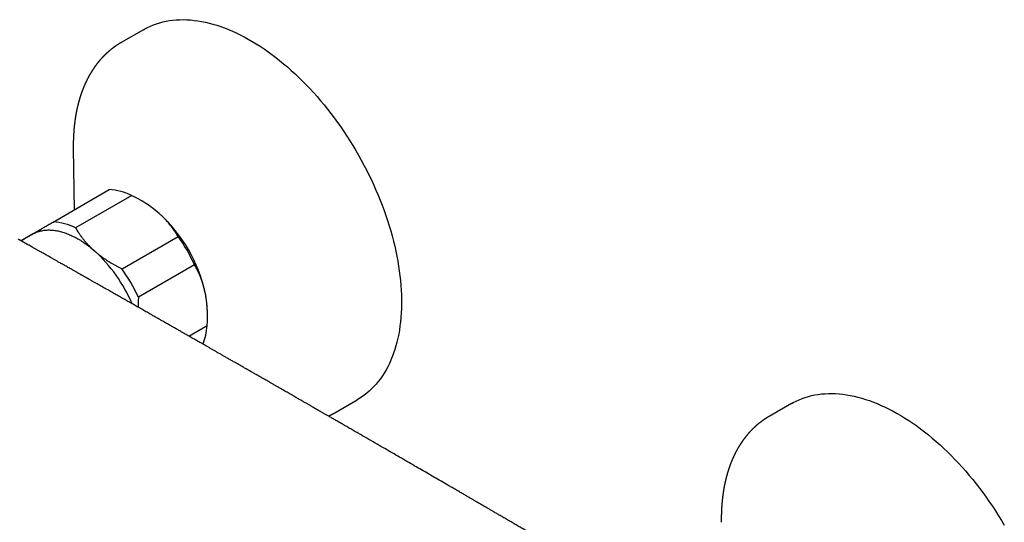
# Model space of a CAD drawing. Header units: millimetres. Extents: x 8 to 854, y 12 to 419.
# Tile 17 of 28: x 685 to 847, y 117 to 200. Entities that reach past the tile are written whole.
import ezdxf

# ---------------------------------------------------------------- set-up
doc = ezdxf.new("R2010")
doc.units = ezdxf.units.MM

msp = doc.modelspace()

# ---------------------------------------------------------------- linework, layer by layer
at = {"color": 7, "linetype": 'Continuous', "lineweight": 30}
for p, q in [((705.75, 198.12), (702.1, 196.01)), ((702.1, 196.01), (702.1, 196.01)), ((694.27, 178.67), (694.27, 178.66)), ((694.27, 178.66), (694.42, 168.61)), ((690.97, 166.62), (700.16, 171.93)), ((703.82, 170.97), (694.62, 165.66)), ((705.62, 169.98), (705.26, 170.19)), ((687.48, 164.57), (685.71, 163.55)), ((687.48, 164.57), (687.48, 164.57)), ((702.24, 158.94), (711.43, 164.25)), ((714.12, 159.62), (704.93, 154.31)), ((716.23, 151.17), (716.23, 151.61)), ((713.19, 147.92), (716.18, 149.65)), ((737.1, 135.39), (740.75, 137.5)), ((737.09, 135.39), (737.09, 135.39)), ((811.81, 136.89), (808.16, 134.78)), ((808.16, 134.77), (808.17, 134.78)), ((800.34, 117.43), (800.34, 117.43))]:
    msp.add_line(p, q, dxfattribs=at)
at = {"color": 7, "linetype": 'Continuous', "lineweight": 30, "flags": 128}
for points in [[(705.75, 198.12), (705.96, 198.24), (706.42, 198.48), (706.91, 198.7), (707.4, 198.91), (707.9, 199.09), (708.41, 199.25), (708.94, 199.39), (709.47, 199.5), (710.01, 199.6), (710.57, 199.67), (711.13, 199.72), (711.7, 199.75), (712.27, 199.76), (712.86, 199.74), (713.45, 199.71), (714.05, 199.65), (714.65, 199.57), (715.26, 199.47), (715.88, 199.34), (716.5, 199.2), (717.12, 199.03), (717.75, 198.84), (718.39, 198.63), (719.03, 198.4), (719.67, 198.15), (720.31, 197.88), (720.95, 197.59), (721.6, 197.27), (722.24, 196.94), (722.89, 196.59), (723.54, 196.21), (724.19, 195.82), (724.83, 195.41), (725.48, 194.98), (726.13, 194.53), (726.77, 194.06), (727.41, 193.58), (728.04, 193.07), (728.68, 192.55), (729.31, 192.02), (729.93, 191.46), (730.56, 190.89), (731.17, 190.3), (731.78, 189.7), (732.39, 189.09), (732.99, 188.46), (733.58, 187.81), (734.17, 187.15), (734.74, 186.48), (735.31, 185.79), (735.87, 185.1), (736.43, 184.39), (736.97, 183.67), (737.51, 182.93), (738.03, 182.19), (738.54, 181.44), (739.05, 180.68), (739.54, 179.91), (740.02, 179.13), (740.49, 178.35), (740.95, 177.55), (741.4, 176.75), (741.83, 175.95), (742.25, 175.14), (742.66, 174.32), (743.06, 173.5), (743.44, 172.67), (743.81, 171.84), (744.16, 171.01), (744.5, 170.18), (744.82, 169.35), (745.13, 168.51), (745.43, 167.67), (745.71, 166.84), (745.97, 166), (746.22, 165.17), (746.46, 164.33), (746.67, 163.5), (746.87, 162.68), (747.06, 161.85), (747.23, 161.03), (747.38, 160.22), (747.51, 159.41), (747.63, 158.6), (747.73, 157.81), (747.82, 157.02), (747.89, 156.23), (747.94, 155.46), (747.98, 154.69), (747.99, 153.93), (747.99, 153.18), (747.98, 152.44), (747.94, 151.72), (747.89, 151), (747.83, 150.29), (747.74, 149.6), (747.64, 148.92), (747.53, 148.25), (747.39, 147.6), (747.24, 146.95), (747.07, 146.33), (746.89, 145.72), (746.69, 145.12), (746.48, 144.54), (746.24, 143.97), (746, 143.42), (745.74, 142.89), (745.46, 142.38), (745.16, 141.88), (744.85, 141.4), (744.53, 140.94), (744.19, 140.49), (743.84, 140.07), (743.48, 139.66), (743.1, 139.28), (742.7, 138.91), (742.29, 138.56), (741.87, 138.24), (741.44, 137.93), (741, 137.64), (740.75, 137.5)], [(687.49, 164.59), (687.63, 164.67), (687.77, 164.74), (687.91, 164.81), (688.06, 164.87), (688.21, 164.94), (688.36, 164.99), (688.51, 165.04), (688.66, 165.09), (688.82, 165.13), (688.98, 165.17), (689.14, 165.2), (689.3, 165.23), (689.47, 165.26), (689.64, 165.28), (689.81, 165.29), (689.98, 165.3), (690.15, 165.31), (690.32, 165.31), (690.5, 165.3), (690.68, 165.29), (690.85, 165.28), (691.03, 165.26), (691.22, 165.24), (691.4, 165.22), (691.58, 165.18), (691.77, 165.15), (691.95, 165.11), (692.14, 165.06), (692.33, 165.01), (692.52, 164.96), (692.71, 164.9), (692.9, 164.84), (693.09, 164.77), (693.28, 164.7), (693.47, 164.62), (693.67, 164.54), (693.86, 164.46), (694.05, 164.37), (694.25, 164.27), (694.44, 164.18), (694.64, 164.07), (694.83, 163.97), (695.03, 163.86), (695.22, 163.74), (695.42, 163.62), (695.61, 163.5), (695.8, 163.37), (696, 163.24), (696.19, 163.11), (696.39, 162.97), (696.58, 162.83), (696.77, 162.68), (696.96, 162.53), (697.15, 162.38), (697.35, 162.22), (697.53, 162.06), (697.72, 161.89)], [(811.81, 136.89), (812.11, 137.06), (812.59, 137.3), (813.07, 137.52), (813.56, 137.71), (814.07, 137.89), (814.58, 138.05), (815.11, 138.18), (815.65, 138.29), (816.19, 138.38), (816.74, 138.45), (817.31, 138.5), (817.88, 138.52), (818.46, 138.53), (819.04, 138.51), (819.63, 138.47), (820.23, 138.4), (820.84, 138.32), (821.45, 138.21), (822.07, 138.09), (822.69, 137.94), (823.32, 137.77), (823.95, 137.57), (824.58, 137.36), (825.22, 137.12), (825.86, 136.87), (826.5, 136.59), (827.15, 136.3), (827.79, 135.98), (828.44, 135.64), (829.09, 135.28), (829.74, 134.91), (830.38, 134.51), (831.03, 134.09), (831.68, 133.66), (832.32, 133.21), (832.96, 132.74), (833.6, 132.25), (834.24, 131.74), (834.87, 131.22), (835.5, 130.67), (836.13, 130.12), (836.75, 129.54), (837.36, 128.95), (837.97, 128.35), (838.58, 127.73), (839.17, 127.1), (839.76, 126.45), (840.35, 125.79), (840.92, 125.11), (841.49, 124.42), (842.05, 123.72), (842.6, 123.01), (843.14, 122.29), (843.68, 121.56), (844.2, 120.81), (844.71, 120.06), (845.21, 119.3), (845.71, 118.52), (846.19, 117.74), (846.65, 116.96)]]:
    msp.add_lwpolyline(points, dxfattribs=at)
at = {"color": 7, "linetype": 'Continuous', "lineweight": 30}
for centre, radius, start, end in [((699.55, 162.2), 9.75, 64.0649, 86.4259), ((697.09, 155.41), 16.89, 48.2883, 59.6568), ((691.81, 149.76), 24.62, 12.3882, 47.8525), ((690.36, 156.89), 9.75, 64.0649, 86.4259), ((690.02, 160.26), 5.01, 120.3684, 124.065), ((689.05, 148.17), 27.55, 24.5425, 35.6981), ((681.16, 143.61), 24.67, 22.9681, 47.8242), ((679.86, 142.86), 27.55, 24.5425, 35.6981), ((699.36, 151.52), 16.86, 0.3187, 12.0522), ((705.85, 150.37), 10.35, 338.6923, 356.0243)]:
    msp.add_arc(centre, radius, start, end, dxfattribs=at)
for points, knots in [([(702.1, 196.01), (702.07, 196), (702.03, 195.97), (701.97, 195.93), (701.92, 195.9), (701.87, 195.88), (701.84, 195.86), (701.79, 195.83), (701.74, 195.8), (701.68, 195.76), (701.62, 195.72), (701.58, 195.69), (701.54, 195.67), (701.49, 195.64), (701.44, 195.61), (701.39, 195.57), (701.34, 195.54), (701.3, 195.51), (701.25, 195.48), (701.2, 195.44), (701.15, 195.41), (701.1, 195.37), (701.05, 195.34), (701, 195.31), (700.96, 195.27), (700.9, 195.23), (700.85, 195.19), (700.8, 195.15), (700.75, 195.12), (700.71, 195.09), (700.68, 195.06), (700.64, 195.03), (700.6, 195), (700.55, 194.96), (700.5, 194.93), (700.45, 194.89), (700.39, 194.84), (700.32, 194.78), (700.24, 194.71), (700.17, 194.65), (700.11, 194.61), (700.07, 194.57), (700.03, 194.54), (699.99, 194.5), (699.95, 194.46), (699.89, 194.41), (699.84, 194.36), (699.78, 194.31), (699.73, 194.27), (699.69, 194.23), (699.66, 194.2), (699.63, 194.18), (699.61, 194.15), (699.58, 194.12), (699.55, 194.09), (699.51, 194.06), (699.47, 194.02), (699.43, 193.99), (699.4, 193.95), (699.37, 193.92), (699.34, 193.89), (699.32, 193.87), (699.29, 193.84), (699.27, 193.82), (699.23, 193.78), (699.2, 193.75), (699.15, 193.7), (699.11, 193.66), (699.06, 193.61), (699.02, 193.56), (698.98, 193.52), (698.94, 193.48), (698.9, 193.44), (698.85, 193.38), (698.78, 193.3), (698.7, 193.21), (698.62, 193.12), (698.56, 193.04), (698.5, 192.97), (698.45, 192.92), (698.42, 192.87), (698.39, 192.84), (698.36, 192.8), (698.33, 192.76), (698.29, 192.72), (698.25, 192.67), (698.21, 192.62), (698.18, 192.58), (698.15, 192.54), (698.13, 192.51), (698.11, 192.49), (698.09, 192.46), (698.07, 192.43), (698.04, 192.4), (698.01, 192.36), (697.98, 192.31), (697.93, 192.25), (697.89, 192.19), (697.85, 192.14), (697.83, 192.11), (697.81, 192.09), (697.8, 192.06), (697.78, 192.04), (697.77, 192.02), (697.75, 191.99), (697.72, 191.95), (697.69, 191.91), (697.66, 191.86), (697.63, 191.82), (697.6, 191.78), (697.58, 191.75), (697.56, 191.72), (697.54, 191.69), (697.52, 191.66), (697.5, 191.63), (697.47, 191.58), (697.44, 191.53), (697.4, 191.48), (697.37, 191.44), (697.34, 191.39), (697.31, 191.34), (697.28, 191.29), (697.26, 191.26), (697.24, 191.22), (697.22, 191.18), (697.19, 191.14), (697.15, 191.08), (697.11, 191.02), (697.07, 190.95), (697.04, 190.89), (697.01, 190.84), (696.99, 190.8), (696.97, 190.77), (696.96, 190.75), (696.94, 190.72), (696.93, 190.7), (696.91, 190.66), (696.89, 190.63), (696.86, 190.58), (696.84, 190.54), (696.82, 190.5), (696.8, 190.46), (696.77, 190.42), (696.75, 190.37), (696.72, 190.32), (696.7, 190.28), (696.68, 190.25), (696.67, 190.22), (696.65, 190.18), (696.62, 190.14), (696.6, 190.09), (696.57, 190.04), (696.55, 189.99), (696.52, 189.93), (696.5, 189.89), (696.48, 189.84), (696.45, 189.8), (696.44, 189.76), (696.42, 189.73), (696.41, 189.7), (696.4, 189.68), (696.39, 189.67), (696.38, 189.65), (696.37, 189.63), (696.36, 189.6), (696.34, 189.56), (696.32, 189.52), (696.29, 189.46), (696.27, 189.4), (696.24, 189.35), (696.22, 189.3), (696.2, 189.26), (696.18, 189.21), (696.17, 189.18), (696.15, 189.15), (696.14, 189.13), (696.13, 189.1), (696.11, 189.07), (696.1, 189.03), (696.08, 188.98), (696.05, 188.92), (696.02, 188.84), (695.99, 188.77), (695.96, 188.7), (695.94, 188.66), (695.93, 188.62), (695.91, 188.59), (695.9, 188.56), (695.89, 188.52), (695.87, 188.48), (695.84, 188.41), (695.8, 188.31), (695.77, 188.22), (695.74, 188.15), (695.73, 188.1), (695.71, 188.07), (695.7, 188.04), (695.69, 188.01), (695.68, 187.98), (695.67, 187.95), (695.66, 187.91), (695.64, 187.86), (695.62, 187.82), (695.6, 187.76), (695.58, 187.69), (695.55, 187.61), (695.53, 187.54), (695.5, 187.47), (695.48, 187.41), (695.47, 187.36), (695.45, 187.32), (695.45, 187.3), (695.44, 187.28), (695.43, 187.26), (695.42, 187.23), (695.41, 187.18), (695.39, 187.13), (695.37, 187.05), (695.34, 186.97), (695.32, 186.89), (695.3, 186.81), (695.28, 186.76), (695.27, 186.72), (695.26, 186.69), (695.25, 186.67), (695.24, 186.64), (695.24, 186.62), (695.23, 186.59), (695.22, 186.56), (695.21, 186.51), (695.19, 186.46), (695.18, 186.41), (695.16, 186.36), (695.15, 186.31), (695.13, 186.24), (695.11, 186.16), (695.09, 186.07), (695.07, 185.99), (695.05, 185.93), (695.04, 185.87), (695.03, 185.83), (695.02, 185.81), (695.02, 185.79), (695.01, 185.78), (695.01, 185.76), (695, 185.73), (694.99, 185.7), (694.98, 185.65), (694.97, 185.61), (694.96, 185.55), (694.94, 185.48), (694.93, 185.41), (694.91, 185.34), (694.9, 185.27), (694.88, 185.19), (694.86, 185.11), (694.84, 185.02), (694.82, 184.92), (694.8, 184.82), (694.78, 184.71), (694.75, 184.59), (694.73, 184.46), (694.71, 184.36), (694.69, 184.27), (694.68, 184.2), (694.67, 184.15), (694.66, 184.1), (694.65, 184.04), (694.64, 183.97), (694.62, 183.84), (694.59, 183.65), (694.56, 183.46), (694.54, 183.34), (694.54, 183.28), (694.53, 183.23), (694.52, 183.18), (694.52, 183.15), (694.51, 183.11), (694.51, 183.06), (694.5, 183), (694.49, 182.92), (694.48, 182.83), (694.47, 182.74), (694.46, 182.66), (694.45, 182.59), (694.44, 182.51), (694.43, 182.43), (694.42, 182.36), (694.42, 182.3), (694.41, 182.26), (694.41, 182.23), (694.41, 182.2), (694.41, 182.17), (694.4, 182.12), (694.4, 182.07), (694.39, 182), (694.38, 181.92), (694.37, 181.83), (694.36, 181.72), (694.35, 181.59), (694.35, 181.49), (694.34, 181.39), (694.33, 181.31), (694.33, 181.24), (694.33, 181.18), (694.32, 181.13), (694.32, 181.08), (694.32, 181.04), (694.31, 180.99), (694.31, 180.93), (694.31, 180.86), (694.3, 180.78), (694.3, 180.69), (694.29, 180.58), (694.29, 180.45), (694.28, 180.32), (694.28, 180.17), (694.27, 180.02), (694.27, 179.85), (694.27, 179.7), (694.26, 179.54), (694.26, 179.4), (694.26, 179.27), (694.26, 179.14), (694.26, 179.01), (694.26, 178.88), (694.26, 178.77), (694.27, 178.7), (694.27, 178.66)], [0, 0, 0, 0, 0.004476, 0.008325, 0.011546, 0.014149, 0.016567, 0.019056, 0.023114, 0.027233, 0.031026, 0.033686, 0.036256, 0.039176, 0.042488, 0.045972, 0.049161, 0.052038, 0.055545, 0.058742, 0.061977, 0.06525, 0.06856, 0.071834, 0.075133, 0.078714, 0.082748, 0.086287, 0.089307, 0.091809, 0.094329, 0.097064, 0.099946, 0.103362, 0.106793, 0.110242, 0.113903, 0.119314, 0.125263, 0.13138, 0.134842, 0.137918, 0.140607, 0.143061, 0.1466, 0.150594, 0.154962, 0.159225, 0.163307, 0.165877, 0.168229, 0.170296, 0.172105, 0.174196, 0.17677, 0.179731, 0.182642, 0.185451, 0.188159, 0.190619, 0.192632, 0.194442, 0.196277, 0.198468, 0.201015, 0.203961, 0.207208, 0.210751, 0.214588, 0.218296, 0.221497, 0.224499, 0.227454, 0.230369, 0.237222, 0.244183, 0.251477, 0.256463, 0.261491, 0.266019, 0.267989, 0.270257, 0.272968, 0.276013, 0.278882, 0.28271, 0.286009, 0.288816, 0.291288, 0.293445, 0.295296, 0.296761, 0.29869, 0.301082, 0.303683, 0.306256, 0.311226, 0.316087, 0.318382, 0.320413, 0.32218, 0.323684, 0.324935, 0.326327, 0.328059, 0.330695, 0.333619, 0.336644, 0.33977, 0.342273, 0.344475, 0.346268, 0.347652, 0.349484, 0.351801, 0.354605, 0.357864, 0.361299, 0.364246, 0.367269, 0.370368, 0.373357, 0.375705, 0.377379, 0.379808, 0.382835, 0.386459, 0.390252, 0.394524, 0.399272, 0.401671, 0.403862, 0.405669, 0.407092, 0.408138, 0.409909, 0.411937, 0.41422, 0.416783, 0.419815, 0.42197, 0.424326, 0.426882, 0.429638, 0.432543, 0.435044, 0.436996, 0.438397, 0.440688, 0.443351, 0.446402, 0.449005, 0.452107, 0.455707, 0.458062, 0.46059, 0.463214, 0.465469, 0.467312, 0.468691, 0.469671, 0.470663, 0.471737, 0.472895, 0.474135, 0.476506, 0.479211, 0.482394, 0.486059, 0.48861, 0.491351, 0.494179, 0.496554, 0.498398, 0.499937, 0.501294, 0.502867, 0.504656, 0.50666, 0.508879, 0.512716, 0.516956, 0.521598, 0.524883, 0.527636, 0.52965, 0.531071, 0.532716, 0.53471, 0.537052, 0.539744, 0.546175, 0.552504, 0.554962, 0.557331, 0.55934, 0.560966, 0.56225, 0.563656, 0.5654, 0.567482, 0.569903, 0.572639, 0.575408, 0.579423, 0.583323, 0.587108, 0.590779, 0.594243, 0.597193, 0.598534, 0.599725, 0.600765, 0.601761, 0.603126, 0.605538, 0.60864, 0.611829, 0.61677, 0.621088, 0.624783, 0.628069, 0.629477, 0.630844, 0.63217, 0.633454, 0.634697, 0.635984, 0.63765, 0.639861, 0.642508, 0.645192, 0.647775, 0.650257, 0.652638, 0.657851, 0.662503, 0.666182, 0.669398, 0.672147, 0.674431, 0.675302, 0.676081, 0.676766, 0.677604, 0.678892, 0.680595, 0.682734, 0.685186, 0.687549, 0.691463, 0.694985, 0.698116, 0.700855, 0.705377, 0.709611, 0.713654, 0.718177, 0.723267, 0.728717, 0.734586, 0.740458, 0.74617, 0.749797, 0.752913, 0.755439, 0.757668, 0.760395, 0.763665, 0.767479, 0.778787, 0.790292, 0.793457, 0.796229, 0.798604, 0.800583, 0.802166, 0.803723, 0.805613, 0.808752, 0.812518, 0.816679, 0.821041, 0.824341, 0.827748, 0.831262, 0.834869, 0.838137, 0.840859, 0.843037, 0.844106, 0.84514, 0.846615, 0.848559, 0.850972, 0.854525, 0.857936, 0.861186, 0.86729, 0.872735, 0.877521, 0.881681, 0.885341, 0.888516, 0.891093, 0.893228, 0.895136, 0.897074, 0.89917, 0.901749, 0.904828, 0.908407, 0.912692, 0.917526, 0.922908, 0.928838, 0.935317, 0.942344, 0.949676, 0.956638, 0.96319, 0.969333, 0.975066, 0.98039, 0.986141, 0.991325, 0.995944, 1, 1, 1, 1]), ([(708.33, 168.02), (708.28, 168.06), (708.14, 168.18), (707.93, 168.36), (707.66, 168.58), (707.38, 168.8), (707.1, 169), (706.85, 169.19), (706.62, 169.34), (706.39, 169.5), (706.12, 169.67), (705.82, 169.86), (705.46, 170.08), (705.08, 170.3), (704.67, 170.53), (704.25, 170.75), (703.96, 170.89), (703.82, 170.97)], [0, 0, 0, 0, 0.040818, 0.10213, 0.163443, 0.235198, 0.306953, 0.358432, 0.409911, 0.461132, 0.512354, 0.58474, 0.657127, 0.742124, 0.827121, 0.91356, 1, 1, 1, 1]), ([(711.43, 164.25), (711.37, 164.36), (711.24, 164.57), (711.04, 164.88), (710.83, 165.2), (710.61, 165.51), (710.38, 165.82), (710.15, 166.12), (709.9, 166.42), (709.64, 166.72), (709.36, 167.02), (709.07, 167.32), (708.77, 167.62), (708.52, 167.85), (708.37, 167.98), (708.33, 168.02)], [0, 0, 0, 0, 0.079536, 0.159093, 0.238646, 0.318178, 0.39818, 0.47818, 0.55735, 0.63652, 0.719515, 0.80255, 0.885583, 0.968575, 1, 1, 1, 1]), ([(687.49, 164.59), (687.52, 164.61), (687.63, 164.67), (687.82, 164.78), (688.06, 164.92), (688.31, 165.07), (688.57, 165.22), (688.84, 165.38), (689.12, 165.54), (689.4, 165.71), (689.69, 165.88), (690, 166.05), (690.31, 166.24), (690.64, 166.43), (690.86, 166.56), (690.97, 166.62)], [0, 0, 0, 0, 0.034083, 0.113223, 0.192397, 0.271573, 0.350714, 0.430546, 0.510378, 0.588808, 0.667237, 0.750413, 0.833614, 0.916819, 1, 1, 1, 1]), ([(686.08, 163.76), (686.08, 163.76), (686.14, 163.79), (686.25, 163.86), (686.42, 163.96), (686.61, 164.07), (686.81, 164.19), (687.02, 164.32), (687.25, 164.45), (687.41, 164.54), (687.49, 164.59)], [0, 0, 0, 0, 0.013037, 0.151267, 0.287961, 0.424654, 0.568456, 0.712331, 0.856203, 1, 1, 1, 1]), ([(688.92, 165.14), (688.9, 165.14), (688.83, 165.12), (688.71, 165.09), (688.56, 165.04), (688.41, 164.99), (688.26, 164.94), (688.12, 164.88), (687.97, 164.82), (687.83, 164.76), (687.69, 164.69), (687.58, 164.62), (687.51, 164.58), (687.48, 164.57)], [0, 0, 0, 0, 0.036491, 0.137994, 0.239363, 0.340606, 0.441735, 0.542761, 0.643698, 0.744561, 0.845365, 0.946127, 1, 1, 1, 1]), ([(694.62, 165.66), (694.69, 165.55), (694.82, 165.33), (695.04, 164.99), (695.27, 164.64), (695.49, 164.34), (695.68, 164.08), (695.84, 163.87), (696.02, 163.65), (696.2, 163.43), (696.38, 163.23), (696.58, 163.01), (696.81, 162.76), (697.06, 162.51), (697.31, 162.27), (697.53, 162.07), (697.67, 161.94), (697.72, 161.89)], [0, 0, 0, 0, 0.0819651, 0.1639294, 0.2564128, 0.348895, 0.4004076, 0.4519202, 0.5133628, 0.5748052, 0.62683, 0.6788547, 0.7534085, 0.827962, 0.8924509, 0.9569398, 1, 1, 1, 1]), ([(779.22, 109.73), (779.15, 109.77), (778.89, 109.92), (778.46, 110.17), (777.92, 110.49), (777.4, 110.79), (776.89, 111.09), (776.39, 111.38), (775.89, 111.67), (775.41, 111.96), (774.93, 112.24), (774.45, 112.52), (773.98, 112.79), (773.52, 113.06), (773.07, 113.33), (772.6, 113.6), (772.12, 113.88), (771.63, 114.17), (771.11, 114.47), (770.57, 114.79), (769.99, 115.12), (769.41, 115.46), (768.81, 115.81), (768.2, 116.17), (767.57, 116.53), (767.04, 116.84), (766.61, 117.1), (766.27, 117.29), (765.93, 117.49), (765.59, 117.69), (765.24, 117.89), (764.91, 118.09), (764.59, 118.27), (764.29, 118.45), (764, 118.61), (763.73, 118.77), (763.46, 118.93), (763.2, 119.08), (762.95, 119.23), (762.71, 119.37), (762.49, 119.5), (762.28, 119.62), (762.09, 119.73), (761.91, 119.84), (761.75, 119.93), (761.6, 120.01), (761.47, 120.09), (761.34, 120.17), (761.23, 120.23), (761.13, 120.29), (761.05, 120.34), (760.97, 120.38), (760.91, 120.42), (760.84, 120.45), (760.78, 120.49), (760.7, 120.54), (760.62, 120.59), (760.51, 120.65), (760.4, 120.72), (760.27, 120.79), (760.12, 120.87), (759.97, 120.96), (759.81, 121.06), (759.63, 121.16), (759.43, 121.28), (759.21, 121.41), (758.97, 121.54), (758.73, 121.69), (758.47, 121.84), (758.19, 122), (757.91, 122.16), (757.61, 122.34), (757.29, 122.52), (756.99, 122.7), (756.7, 122.87), (756.42, 123.03), (756.15, 123.19), (755.87, 123.35), (755.3, 123.68), (754.45, 124.17), (753.3, 124.84), (752.13, 125.52), (750.96, 126.2), (749.78, 126.88), (748.58, 127.58), (747.37, 128.28), (746.15, 128.98), (744.92, 129.7), (743.63, 130.44), (742.29, 131.21), (741.25, 131.82), (740.54, 132.22), (740.19, 132.43), (739.84, 132.63), (739.5, 132.82), (739.18, 133.01), (738.85, 133.2), (738.51, 133.39), (738.18, 133.59), (737.86, 133.77), (737.55, 133.95), (737.25, 134.12), (736.97, 134.29), (736.7, 134.44), (736.45, 134.58), (736.21, 134.72), (735.98, 134.86), (735.76, 134.98), (735.55, 135.1), (735.35, 135.22), (735.16, 135.33), (734.98, 135.43), (734.81, 135.53), (734.66, 135.62), (734.51, 135.7), (734.37, 135.78), (734.25, 135.85), (734.13, 135.92), (734.02, 135.98), (733.92, 136.04), (733.81, 136.1), (733.7, 136.17), (733.57, 136.24), (733.44, 136.32), (733.29, 136.41), (733.13, 136.5), (732.95, 136.6), (732.77, 136.71), (732.57, 136.82), (732.35, 136.94), (732.13, 137.07), (731.89, 137.21), (731.65, 137.35), (731.39, 137.5), (731.11, 137.65), (730.83, 137.82), (730.53, 137.99), (730.23, 138.16), (729.91, 138.35), (729.59, 138.53), (729.25, 138.73), (728.9, 138.93), (728.54, 139.14), (728.17, 139.35), (727.78, 139.57), (727.38, 139.8), (726.96, 140.04), (726.52, 140.29), (726.03, 140.58), (725.49, 140.88), (724.91, 141.22), (724.34, 141.54), (723.78, 141.86), (723.24, 142.18), (722.7, 142.48), (722.18, 142.78), (721.67, 143.07), (721.16, 143.37), (720.64, 143.66), (720.13, 143.96), (719.62, 144.25), (719.12, 144.53), (718.64, 144.81), (718.18, 145.08), (717.73, 145.33), (717.31, 145.57), (716.89, 145.81), (716.49, 146.04), (716.09, 146.27), (715.71, 146.49), (715.34, 146.7), (714.97, 146.91), (714.61, 147.11), (714.15, 147.38), (713.58, 147.7), (712.93, 148.08), (712.3, 148.43), (711.71, 148.77), (711.12, 149.11), (710.55, 149.43), (710.07, 149.71), (709.68, 149.93), (709.38, 150.1), (709.08, 150.27), (708.8, 150.43), (708.54, 150.58), (708.29, 150.72), (708.03, 150.87), (707.75, 151.03), (707.46, 151.19), (707.15, 151.37), (706.83, 151.55), (706.5, 151.74), (706.16, 151.93), (705.82, 152.13), (705.46, 152.33), (705.09, 152.54), (704.62, 152.81), (704.05, 153.14), (703.37, 153.52), (702.68, 153.92), (701.98, 154.31), (701.27, 154.72), (700.55, 155.13), (699.83, 155.54), (699.25, 155.87), (698.83, 156.11), (698.57, 156.25), (698.32, 156.4), (698.08, 156.53), (697.85, 156.66), (697.64, 156.78), (697.44, 156.89), (697.26, 157), (697.09, 157.09), (696.95, 157.18), (696.81, 157.25), (696.69, 157.32), (696.58, 157.38), (696.48, 157.44), (696.4, 157.49), (696.32, 157.53), (696.27, 157.56), (696.22, 157.59), (696.18, 157.61), (696.14, 157.63), (696.09, 157.66), (696.03, 157.69), (695.96, 157.74), (695.87, 157.79), (695.77, 157.85), (695.65, 157.91), (695.52, 157.99), (695.38, 158.07), (695.23, 158.15), (695.06, 158.24), (694.89, 158.34), (694.71, 158.44), (694.52, 158.55), (694.28, 158.69), (694.01, 158.84), (693.7, 159.02), (693.4, 159.19), (693.1, 159.36), (692.81, 159.52), (692.52, 159.69), (692.24, 159.85), (691.92, 160.03), (691.55, 160.24), (691.14, 160.47), (690.75, 160.69), (690.39, 160.9), (690.07, 161.08), (689.77, 161.25), (689.48, 161.41), (689.19, 161.57), (688.87, 161.76), (688.51, 161.96), (688.12, 162.19), (687.73, 162.4), (687.37, 162.61), (687.09, 162.77), (686.88, 162.88), (686.74, 162.96), (686.61, 163.04), (686.47, 163.12), (686.34, 163.19), (686.21, 163.27), (686.09, 163.33), (685.98, 163.4), (685.88, 163.45), (685.8, 163.5), (685.73, 163.53), (685.68, 163.57), (685.63, 163.59), (685.58, 163.62), (685.52, 163.65), (685.45, 163.7), (685.36, 163.75), (685.3, 163.78), (685.27, 163.8)], [0, 0, 0, 0, 0.002382, 0.008134, 0.013812, 0.019417, 0.024804, 0.030122, 0.035369, 0.040547, 0.045654, 0.050691, 0.055736, 0.06048, 0.065341, 0.070319, 0.075413, 0.080624, 0.085952, 0.091897, 0.097981, 0.104204, 0.110566, 0.117067, 0.123706, 0.130485, 0.134018, 0.137588, 0.141195, 0.144838, 0.148518, 0.152176, 0.155494, 0.158681, 0.161737, 0.164663, 0.167458, 0.17028, 0.172956, 0.175484, 0.177866, 0.1801, 0.182188, 0.184022, 0.185726, 0.187298, 0.188741, 0.190053, 0.191234, 0.192285, 0.193205, 0.193994, 0.194653, 0.195268, 0.195968, 0.196755, 0.197628, 0.198768, 0.200028, 0.201408, 0.202907, 0.204527, 0.206266, 0.208126, 0.21031, 0.212639, 0.215113, 0.217733, 0.220497, 0.223407, 0.226462, 0.229662, 0.233007, 0.236497, 0.239342, 0.242268, 0.245215, 0.24817, 0.251132, 0.263232, 0.275458, 0.287809, 0.300286, 0.312887, 0.325614, 0.338466, 0.351444, 0.364546, 0.377774, 0.39247, 0.407317, 0.41119, 0.414967, 0.418647, 0.422228, 0.425713, 0.429099, 0.432775, 0.436329, 0.43976, 0.443069, 0.446255, 0.449319, 0.452096, 0.454765, 0.457325, 0.459776, 0.462118, 0.464352, 0.466476, 0.468493, 0.4704, 0.472199, 0.47386, 0.475416, 0.476867, 0.478213, 0.479476, 0.48063, 0.481678, 0.482772, 0.483994, 0.48532, 0.48677, 0.488345, 0.490044, 0.491907, 0.493899, 0.49602, 0.498271, 0.500652, 0.503162, 0.505802, 0.508565, 0.511457, 0.514479, 0.517629, 0.520908, 0.524255, 0.527725, 0.531321, 0.53504, 0.538884, 0.542853, 0.546946, 0.551163, 0.555715, 0.560398, 0.565077, 0.571364, 0.577543, 0.583614, 0.589576, 0.59543, 0.601075, 0.606615, 0.612051, 0.617382, 0.623022, 0.628541, 0.633938, 0.639213, 0.644366, 0.649398, 0.654031, 0.658555, 0.662971, 0.66728, 0.67148, 0.675571, 0.679555, 0.683431, 0.687223, 0.690984, 0.698283, 0.705467, 0.711896, 0.718228, 0.724465, 0.730594, 0.736588, 0.739827, 0.743024, 0.746181, 0.749319, 0.751885, 0.75456, 0.757345, 0.760239, 0.763395, 0.766672, 0.77007, 0.773588, 0.777228, 0.780919, 0.784728, 0.788641, 0.792597, 0.79974, 0.806986, 0.814335, 0.821787, 0.829341, 0.836997, 0.844757, 0.852619, 0.855411, 0.858214, 0.860934, 0.863505, 0.865928, 0.868163, 0.870254, 0.872202, 0.874007, 0.87555, 0.876971, 0.878268, 0.879443, 0.880495, 0.881424, 0.882231, 0.882778, 0.88325, 0.883647, 0.884066, 0.884586, 0.885208, 0.885932, 0.886904, 0.888014, 0.889262, 0.890648, 0.892172, 0.893834, 0.895528, 0.897344, 0.899283, 0.901344, 0.903528, 0.906821, 0.910114, 0.913347, 0.916521, 0.919634, 0.922687, 0.92568, 0.928614, 0.933102, 0.937441, 0.941633, 0.945677, 0.948899, 0.952022, 0.955064, 0.958137, 0.961254, 0.965405, 0.969632, 0.973937, 0.977612, 0.981342, 0.982822, 0.984311, 0.985769, 0.98714, 0.98866, 0.990057, 0.991331, 0.992483, 0.993511, 0.994417, 0.995094, 0.995682, 0.996179, 0.996665, 0.997224, 0.998069, 0.999041, 1, 1, 1, 1]), ([(697.72, 161.89), (697.76, 161.86), (697.91, 161.73), (698.16, 161.52), (698.49, 161.26), (698.82, 161), (699.17, 160.75), (699.52, 160.51), (699.88, 160.27), (700.24, 160.04), (700.62, 159.81), (701.01, 159.59), (701.41, 159.37), (701.82, 159.15), (702.1, 159.01), (702.24, 158.94)], [0, 0, 0, 0, 0.031425, 0.110773, 0.190157, 0.269542, 0.348893, 0.42894, 0.508988, 0.58762, 0.666253, 0.749675, 0.833122, 0.916573, 1, 1, 1, 1]), ([(715.86, 155.04), (715.85, 155.1), (715.8, 155.29), (715.73, 155.61), (715.63, 156), (715.52, 156.39), (715.4, 156.77), (715.27, 157.14), (715.13, 157.5), (714.99, 157.86), (714.83, 158.22), (714.67, 158.58), (714.49, 158.93), (714.31, 159.28), (714.18, 159.5), (714.12, 159.62)], [0, 0, 0, 0, 0.034083, 0.113223, 0.192397, 0.271573, 0.350714, 0.429829, 0.508972, 0.588119, 0.667237, 0.750413, 0.833614, 0.916819, 1, 1, 1, 1]), ([(716.18, 149.65), (716.19, 149.8), (716.21, 150.11), (716.22, 150.56), (716.23, 151.01), (716.23, 151.47), (716.22, 151.92), (716.2, 152.37), (716.17, 152.81), (716.13, 153.26), (716.08, 153.71), (716.02, 154.16), (715.94, 154.6), (715.89, 154.89), (715.86, 155.04)], [0, 0, 0, 0, 0.081944, 0.163886, 0.246136, 0.328397, 0.410644, 0.492722, 0.5748, 0.659154, 0.743526, 0.827877, 0.913938, 1, 1, 1, 1]), ([(704.93, 154.31), (704.92, 154.16), (704.9, 153.85), (704.89, 153.4), (704.88, 153), (704.88, 152.76), (704.88, 152.66)], [0, 0, 0, 0, 0.275791, 0.5515797, 0.8283999, 1, 1, 1, 1]), ([(736.02, 134.83), (736.03, 134.84), (736.06, 134.85), (736.11, 134.87), (736.15, 134.89), (736.19, 134.91), (736.24, 134.94), (736.3, 134.96), (736.37, 135), (736.45, 135.04), (736.51, 135.07), (736.57, 135.1), (736.62, 135.13), (736.66, 135.15), (736.7, 135.17), (736.74, 135.19), (736.8, 135.22), (736.86, 135.25), (736.93, 135.29), (737.01, 135.34), (737.06, 135.37), (737.09, 135.39)], [0, 0, 0, 0, 0.035335, 0.08259, 0.12446, 0.160745, 0.192796, 0.250623, 0.318972, 0.393076, 0.461941, 0.511227, 0.553077, 0.587206, 0.62007, 0.665587, 0.718064, 0.77756, 0.84434, 0.918477, 1, 1, 1, 1]), ([(808.16, 134.78), (808.13, 134.76), (808.07, 134.73), (807.99, 134.68), (807.92, 134.63), (807.86, 134.6), (807.81, 134.57), (807.77, 134.55), (807.74, 134.53), (807.71, 134.51), (807.67, 134.48), (807.63, 134.46), (807.59, 134.43), (807.54, 134.4), (807.49, 134.37), (807.45, 134.34), (807.4, 134.3), (807.35, 134.27), (807.3, 134.24), (807.25, 134.2), (807.2, 134.16), (807.14, 134.12), (807.09, 134.09), (807.04, 134.05), (807, 134.02), (806.96, 134), (806.92, 133.97), (806.88, 133.94), (806.83, 133.9), (806.78, 133.86), (806.72, 133.82), (806.67, 133.77), (806.6, 133.72), (806.54, 133.68), (806.49, 133.63), (806.43, 133.59), (806.37, 133.54), (806.3, 133.48), (806.23, 133.42), (806.15, 133.35), (806.09, 133.3), (806.03, 133.24), (805.97, 133.2), (805.92, 133.15), (805.86, 133.1), (805.82, 133.06), (805.78, 133.02), (805.75, 132.99), (805.72, 132.97), (805.7, 132.94), (805.67, 132.91), (805.63, 132.88), (805.59, 132.84), (805.54, 132.79), (805.49, 132.74), (805.44, 132.7), (805.39, 132.65), (805.35, 132.61), (805.31, 132.56), (805.25, 132.5), (805.17, 132.42), (805.08, 132.33), (805, 132.24), (804.94, 132.17), (804.89, 132.11), (804.86, 132.08), (804.82, 132.04), (804.79, 132), (804.75, 131.96), (804.71, 131.92), (804.67, 131.87), (804.63, 131.82), (804.59, 131.77), (804.55, 131.72), (804.52, 131.68), (804.49, 131.65), (804.47, 131.63), (804.46, 131.61), (804.44, 131.58), (804.41, 131.55), (804.38, 131.52), (804.34, 131.47), (804.31, 131.43), (804.28, 131.39), (804.25, 131.35), (804.23, 131.32), (804.21, 131.29), (804.18, 131.27), (804.16, 131.23), (804.13, 131.19), (804.1, 131.15), (804.06, 131.1), (804.02, 131.05), (803.99, 131.01), (803.96, 130.96), (803.93, 130.92), (803.9, 130.89), (803.88, 130.86), (803.87, 130.84), (803.85, 130.81), (803.83, 130.78), (803.8, 130.75), (803.78, 130.71), (803.75, 130.67), (803.72, 130.63), (803.69, 130.58), (803.66, 130.54), (803.63, 130.49), (803.6, 130.45), (803.56, 130.4), (803.53, 130.34), (803.49, 130.28), (803.44, 130.21), (803.4, 130.14), (803.36, 130.08), (803.32, 130.02), (803.29, 129.97), (803.26, 129.92), (803.24, 129.88), (803.21, 129.84), (803.17, 129.77), (803.13, 129.7), (803.08, 129.62), (803.03, 129.54), (802.99, 129.46), (802.95, 129.38), (802.9, 129.3), (802.85, 129.21), (802.8, 129.12), (802.76, 129.03), (802.71, 128.95), (802.67, 128.86), (802.62, 128.77), (802.58, 128.68), (802.54, 128.6), (802.5, 128.53), (802.46, 128.45), (802.43, 128.38), (802.39, 128.3), (802.35, 128.21), (802.3, 128.11), (802.26, 128.01), (802.22, 127.93), (802.18, 127.84), (802.15, 127.76), (802.11, 127.67), (802.07, 127.57), (802.03, 127.49), (802, 127.41), (801.98, 127.36), (801.96, 127.31), (801.94, 127.26), (801.92, 127.21), (801.9, 127.14), (801.86, 127.05), (801.82, 126.96), (801.8, 126.88), (801.78, 126.83), (801.76, 126.79), (801.75, 126.75), (801.74, 126.72), (801.73, 126.7), (801.72, 126.67), (801.71, 126.65), (801.7, 126.62), (801.69, 126.59), (801.67, 126.54), (801.65, 126.47), (801.62, 126.39), (801.6, 126.32), (801.58, 126.26), (801.56, 126.21), (801.54, 126.17), (801.53, 126.13), (801.52, 126.1), (801.51, 126.07), (801.5, 126.04), (801.49, 126), (801.48, 125.96), (801.46, 125.91), (801.44, 125.84), (801.42, 125.77), (801.39, 125.68), (801.36, 125.59), (801.34, 125.52), (801.32, 125.46), (801.31, 125.42), (801.3, 125.38), (801.29, 125.35), (801.29, 125.33), (801.28, 125.3), (801.27, 125.26), (801.26, 125.22), (801.24, 125.17), (801.22, 125.1), (801.2, 125.01), (801.18, 124.92), (801.15, 124.85), (801.14, 124.78), (801.12, 124.71), (801.11, 124.65), (801.09, 124.59), (801.07, 124.51), (801.05, 124.43), (801.03, 124.34), (801.01, 124.24), (800.99, 124.15), (800.97, 124.07), (800.95, 124), (800.94, 123.94), (800.93, 123.89), (800.92, 123.85), (800.91, 123.82), (800.91, 123.79), (800.9, 123.76), (800.89, 123.72), (800.88, 123.67), (800.87, 123.61), (800.85, 123.52), (800.82, 123.39), (800.79, 123.23), (800.77, 123.09), (800.75, 122.98), (800.73, 122.89), (800.72, 122.8), (800.71, 122.72), (800.69, 122.65), (800.68, 122.6), (800.68, 122.55), (800.67, 122.5), (800.66, 122.44), (800.65, 122.38), (800.64, 122.32), (800.63, 122.24), (800.62, 122.18), (800.61, 122.13), (800.61, 122.09), (800.61, 122.07), (800.6, 122.05), (800.6, 122.03), (800.6, 122.01), (800.59, 121.97), (800.59, 121.92), (800.58, 121.86), (800.57, 121.79), (800.56, 121.7), (800.54, 121.6), (800.53, 121.48), (800.51, 121.35), (800.5, 121.22), (800.49, 121.13), (800.48, 121.07), (800.48, 121.01), (800.47, 120.96), (800.47, 120.93), (800.47, 120.89), (800.46, 120.86), (800.46, 120.82), (800.45, 120.76), (800.45, 120.7), (800.44, 120.59), (800.43, 120.43), (800.41, 120.27), (800.4, 120.15), (800.4, 120.08), (800.4, 120.02), (800.39, 119.96), (800.39, 119.92), (800.39, 119.89), (800.39, 119.86), (800.38, 119.83), (800.38, 119.79), (800.38, 119.74), (800.37, 119.67), (800.37, 119.58), (800.37, 119.48), (800.36, 119.36), (800.35, 119.22), (800.35, 119.07), (800.34, 118.9), (800.34, 118.73), (800.33, 118.58), (800.33, 118.44), (800.33, 118.3), (800.33, 118.17), (800.33, 118.05), (800.33, 117.94), (800.33, 117.84), (800.33, 117.74), (800.33, 117.65), (800.33, 117.57), (800.33, 117.5), (800.33, 117.45), (800.33, 117.43)], [0, 0, 0, 0, 0.005744, 0.010976, 0.015697, 0.019901, 0.022771, 0.025237, 0.027299, 0.0292, 0.03154, 0.034307, 0.037337, 0.040391, 0.043467, 0.046554, 0.049538, 0.05285, 0.05599, 0.059363, 0.063193, 0.067244, 0.07091, 0.073987, 0.076696, 0.079229, 0.081782, 0.084356, 0.088045, 0.091769, 0.095521, 0.099537, 0.104141, 0.108731, 0.112344, 0.115718, 0.120483, 0.125544, 0.130826, 0.13632, 0.142013, 0.145541, 0.149458, 0.153796, 0.157925, 0.161436, 0.164331, 0.166607, 0.168522, 0.170283, 0.172477, 0.17514, 0.178646, 0.182374, 0.186196, 0.190109, 0.193725, 0.196867, 0.200153, 0.203732, 0.211202, 0.218224, 0.224923, 0.231478, 0.234079, 0.236703, 0.239363, 0.242061, 0.245015, 0.248411, 0.251988, 0.255282, 0.25911, 0.262452, 0.265355, 0.267843, 0.269195, 0.270421, 0.27203, 0.274176, 0.276846, 0.280272, 0.283383, 0.28618, 0.288628, 0.290659, 0.292287, 0.294085, 0.296349, 0.299081, 0.302252, 0.305512, 0.30875, 0.311967, 0.315161, 0.317914, 0.320103, 0.321712, 0.323217, 0.324983, 0.32701, 0.329189, 0.331592, 0.334163, 0.336895, 0.33979, 0.342846, 0.345782, 0.34831, 0.351805, 0.355544, 0.359564, 0.363715, 0.367947, 0.372253, 0.376204, 0.379506, 0.381726, 0.384225, 0.387126, 0.390399, 0.39578, 0.40091, 0.405739, 0.410205, 0.414733, 0.419756, 0.425001, 0.430612, 0.435971, 0.440897, 0.445914, 0.451523, 0.45631, 0.46098, 0.465487, 0.469698, 0.473719, 0.478086, 0.483704, 0.489287, 0.494694, 0.499737, 0.504102, 0.508749, 0.513766, 0.519037, 0.524536, 0.528018, 0.531035, 0.533584, 0.536009, 0.538745, 0.541793, 0.547515, 0.553932, 0.556644, 0.559368, 0.56175, 0.563756, 0.565416, 0.566684, 0.567724, 0.569002, 0.570549, 0.572364, 0.574447, 0.578358, 0.582511, 0.586892, 0.589581, 0.592317, 0.59469, 0.596581, 0.598012, 0.599326, 0.600968, 0.602938, 0.605237, 0.607862, 0.610601, 0.615306, 0.619898, 0.624378, 0.62873, 0.631163, 0.633234, 0.634945, 0.636295, 0.637473, 0.638912, 0.64074, 0.642958, 0.645566, 0.648371, 0.653526, 0.6582, 0.661967, 0.665389, 0.668498, 0.67135, 0.674587, 0.678306, 0.682507, 0.687001, 0.691521, 0.696066, 0.700634, 0.703631, 0.706436, 0.708809, 0.71075, 0.712259, 0.713491, 0.715016, 0.716964, 0.719335, 0.72212, 0.724998, 0.733201, 0.740865, 0.748017, 0.75268, 0.75696, 0.760744, 0.764454, 0.768371, 0.770371, 0.772454, 0.77479, 0.777402, 0.78029, 0.783454, 0.786893, 0.790398, 0.792481, 0.794042, 0.795081, 0.795808, 0.796655, 0.797633, 0.799438, 0.801568, 0.804025, 0.807826, 0.812084, 0.816523, 0.821131, 0.827995, 0.835205, 0.838132, 0.840973, 0.843453, 0.845563, 0.847336, 0.848725, 0.850096, 0.851972, 0.854357, 0.857156, 0.859965, 0.869531, 0.878679, 0.882137, 0.885255, 0.887962, 0.890257, 0.892274, 0.893812, 0.894953, 0.896245, 0.897787, 0.899579, 0.902886, 0.906781, 0.911263, 0.916719, 0.922849, 0.929654, 0.937134, 0.945288, 0.951526, 0.957804, 0.963691, 0.969184, 0.974282, 0.978986, 0.983296, 0.987584, 0.991396, 0.994735, 0.997602, 1, 1, 1, 1])]:
    msp.add_open_spline(points, degree=3, knots=knots, dxfattribs=at)

doc.saveas('drawing.dxf')
